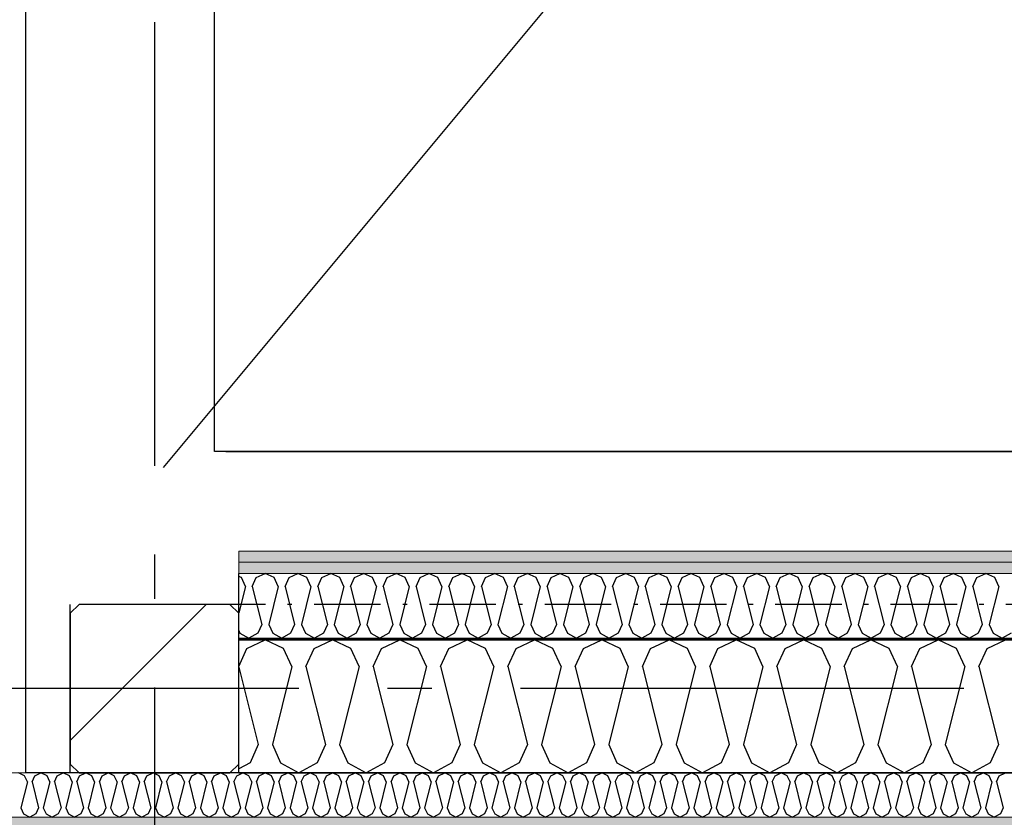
# Model space of a CAD drawing. Header units: millimetres. Extents: x -117798 to 93698, y -182207 to 252400.
# Tile 9 of 222: x -77825 to -76715, y -39162 to -38263. Entities that reach past the tile are written whole.
import ezdxf
from ezdxf.enums import TextEntityAlignment as Align

# ---------------------------------------------------------------- set-up
doc = ezdxf.new("R2010")
doc.units = ezdxf.units.MM
doc.header["$LTSCALE"] = 0.5
doc.header["$MEASUREMENT"] = 0
for name, pattern in [('Akselinje', [1500, 1000, -200, 100, -200]), ('Over snittplan', [260, 150, -50, 10, -50]), ('PLINE', [0]), ('Prikk & stiplet', [1340.555525, 705.555534, -352.777767, 0, -282.222223])]:
    doc.linetypes.add(name, pattern=pattern)
for name, color, linetype in [('222- Søyler', 7, 'Continuous'), ('222- Søyler  (Skravur)', 7, 'Continuous'), ('223- Bjelker', 7, 'Continuous'), ('232- Ikke-bærende yttervegger', 7, 'Continuous'), ('232- Ikke-bærende yttervegger (Skravur)', 7, 'Continuous'), ('232- Ikke-bærende yttervegger (Skravur)(Nye konstruksjoner)', 7, 'Continuous'), ('232- Ikke-bærende yttervegger(Nye konstruksjoner)', 7, 'Continuous'), ('235- Utvendig kledning og overflate (Skravur)(Nye konstruksjoner)', 7, 'Continuous'), ('256- Faste himlinger og overflatebehandling(Nye konstruksjoner)', 7, 'Continuous'), ('261- Primærkonstruksjon (tak)', 7, 'Continuous'), ('82-- Modullinjer', 7, 'Continuous'), ('BYGG(Nye konstruksjoner)', 7, 'Continuous')]:
    doc.layers.add(name, color=color, linetype=linetype)
doc.layers.add('235- Utvendig kledning og overflate(Nye konstruksjoner)', color=7, linetype='Continuous', lineweight=0)
doc.layers.add('236- Innvendig kledning og overflate(Nye konstruksjoner)', color=7, linetype='Continuous', lineweight=0)
doc.styles.add('GENERATED_STYLE_4', font='arial.ttf')
pattern_1 = [(0, (0, 0), (0, 86.60254), [0, -50]), (0, (25, 43.3), (0, 86.60254), [0, -50])]

# ---------------------------------------------------------------- blocks, each defined once
blk = doc.blocks.new('*X75')
at = {"layer": '232- Ikke-bærende yttervegger (Skravur)', "linetype": 'PLINE'}
for p, q in [((-77569, -38971.7), (-77548.3, -38961.9)), ((-77527.6, -38971.7), (-77548.3, -38961.9)), ((-77493.2, -38971.7), (-77472.4, -38961.9)), ((-77451.7, -38971.7), (-77472.4, -38961.9)), ((-77417.3, -38971.7), (-77396.6, -38961.9)), ((-77375.8, -38971.7), (-77396.6, -38961.9)), ((-77341.4, -38971.7), (-77320.7, -38961.9)), ((-77300, -38971.7), (-77320.7, -38961.9)), ((-77265.5, -38971.7), (-77244.8, -38961.9)), ((-77224.1, -38971.7), (-77244.8, -38961.9)), ((-77189.6, -38971.7), (-77168.9, -38961.9)), ((-77148.2, -38971.7), (-77168.9, -38961.9)), ((-77113.8, -38971.7), (-77093, -38961.9)), ((-77072.3, -38971.7), (-77093, -38961.9)), ((-77037.9, -38971.7), (-77017.2, -38961.9)), ((-76996.4, -38971.7), (-77017.2, -38961.9)), ((-76962, -38971.7), (-76941.3, -38961.9)), ((-76920.6, -38971.7), (-76941.3, -38961.9)), ((-76886.1, -38971.7), (-76865.4, -38961.9)), ((-76844.7, -38971.7), (-76865.4, -38961.9)), ((-76810.2, -38971.7), (-76789.5, -38961.9)), ((-76768.8, -38971.7), (-76789.5, -38961.9)), ((-76734.4, -38971.7), (-76713.6, -38961.9)), ((-77578.2, -38991.8), (-77569, -38971.7)), ((-77518.3, -38992.1), (-77527.6, -38971.7)), ((-77502.4, -38992.1), (-77493.2, -38971.7)), ((-77442.5, -38992.1), (-77451.7, -38971.7)), ((-77426.5, -38992.1), (-77417.3, -38971.7)), ((-77366.6, -38992.1), (-77375.8, -38971.7)), ((-77350.6, -38992.1), (-77341.4, -38971.7)), ((-77290.7, -38992.1), (-77300, -38971.7)), ((-77274.8, -38992.1), (-77265.5, -38971.7)), ((-77214.8, -38992.1), (-77224.1, -38971.7)), ((-77198.9, -38992.1), (-77189.6, -38971.7)), ((-77139, -38992.1), (-77148.2, -38971.7)), ((-77123, -38992.1), (-77113.8, -38971.7)), ((-77063.1, -38992.1), (-77072.3, -38971.7)), ((-77047.1, -38992.1), (-77037.9, -38971.7)), ((-76987.2, -38992.1), (-76996.4, -38971.7)), ((-76971.3, -38992.1), (-76962, -38971.7)), ((-76911.3, -38992.1), (-76920.6, -38971.7)), ((-76895.4, -38992.1), (-76886.1, -38971.7)), ((-76835.4, -38992.1), (-76844.7, -38971.7)), ((-76819.5, -38992.1), (-76810.2, -38971.7)), ((-76759.6, -38992.1), (-76768.8, -38971.7)), ((-76743.6, -38992.1), (-76734.4, -38971.7)), ((-77578.2, -38992.5), (-77556.3, -39080)), ((-77518.3, -38992.1), (-77540.3, -39080)), ((-77502.4, -38992.1), (-77480.4, -39080)), ((-77442.5, -38992.1), (-77464.5, -39080)), ((-77426.5, -38992.1), (-77404.5, -39080)), ((-77366.6, -38992.1), (-77388.6, -39080)), ((-77350.6, -38992.1), (-77328.6, -39080)), ((-77290.7, -38992.1), (-77312.7, -39080)), ((-77274.8, -38992.1), (-77252.8, -39080)), ((-77214.8, -38992.1), (-77236.8, -39080)), ((-77198.9, -38992.1), (-77176.9, -39080)), ((-77139, -38992.1), (-77160.9, -39080)), ((-77123, -38992.1), (-77101, -39080)), ((-77063.1, -38992.1), (-77085.1, -39080)), ((-77047.1, -38992.1), (-77025.1, -39080)), ((-76987.2, -38992.1), (-77009.2, -39080)), ((-76971.3, -38992.1), (-76949.3, -39080)), ((-76911.3, -38992.1), (-76933.3, -39080)), ((-76895.4, -38992.1), (-76873.4, -39080)), ((-76835.4, -38992.1), (-76857.4, -39080)), ((-76819.5, -38992.1), (-76797.5, -39080)), ((-76759.6, -38992.1), (-76781.6, -39080)), ((-76743.6, -38992.1), (-76721.6, -39080)), ((-77556.3, -39080), (-77565.5, -39100.4)), ((-77540.3, -39080), (-77531.1, -39100.4)), ((-77480.4, -39080), (-77489.7, -39100.4)), ((-77464.5, -39080), (-77455.2, -39100.4)), ((-77404.5, -39080), (-77413.8, -39100.4)), ((-77388.6, -39080), (-77379.3, -39100.4)), ((-77328.6, -39080), (-77337.9, -39100.4)), ((-77312.7, -39080), (-77303.5, -39100.4)), ((-77252.8, -39080), (-77262, -39100.4)), ((-77236.8, -39080), (-77227.6, -39100.4)), ((-77176.9, -39080), (-77186.1, -39100.4)), ((-77160.9, -39080), (-77151.7, -39100.4)), ((-77101, -39080), (-77110.3, -39100.4)), ((-77085.1, -39080), (-77075.8, -39100.4)), ((-77025.1, -39080), (-77034.4, -39100.4)), ((-77009.2, -39080), (-76999.9, -39100.4)), ((-76949.3, -39080), (-76958.5, -39100.4)), ((-76933.3, -39080), (-76924.1, -39100.4)), ((-76873.4, -39080), (-76882.6, -39100.4)), ((-76857.4, -39080), (-76848.2, -39100.4)), ((-76797.5, -39080), (-76806.7, -39100.4)), ((-76781.6, -39080), (-76772.3, -39100.4)), ((-76721.6, -39080), (-76730.9, -39100.4)), ((-77565.5, -39100.4), (-77578.2, -39107.4)), ((-77531.1, -39100.4), (-77510.4, -39111.9)), ((-77489.7, -39100.4), (-77510.4, -39111.9)), ((-77455.2, -39100.4), (-77434.5, -39111.9)), ((-77413.8, -39100.4), (-77434.5, -39111.9)), ((-77379.3, -39100.4), (-77358.6, -39111.9)), ((-77337.9, -39100.4), (-77358.6, -39111.9)), ((-77303.5, -39100.4), (-77282.7, -39111.9)), ((-77262, -39100.4), (-77282.7, -39111.9)), ((-77227.6, -39100.4), (-77206.9, -39111.9)), ((-77186.1, -39100.4), (-77206.9, -39111.9)), ((-77151.7, -39100.4), (-77131, -39111.9)), ((-77110.3, -39100.4), (-77131, -39111.9)), ((-77075.8, -39100.4), (-77055.1, -39111.9)), ((-77034.4, -39100.4), (-77055.1, -39111.9)), ((-76999.9, -39100.4), (-76979.2, -39111.9)), ((-76958.5, -39100.4), (-76979.2, -39111.9)), ((-76924.1, -39100.4), (-76903.3, -39111.9)), ((-76882.6, -39100.4), (-76903.3, -39111.9)), ((-76848.2, -39100.4), (-76827.5, -39111.9)), ((-76806.7, -39100.4), (-76827.5, -39111.9)), ((-76772.3, -39100.4), (-76751.6, -39111.9)), ((-76730.9, -39100.4), (-76751.6, -39111.9))]:
    blk.add_line(p, q, dxfattribs=at)
blk = doc.blocks.new('*X369')
at = {"layer": '232- Ikke-bærende yttervegger (Skravur)(Nye konstruksjoner)', "linetype": 'PLINE'}
for p, q in [((-77575.2, -38891.7), (-77578.2, -38890.3)), ((-77558.4, -38891.7), (-77548.3, -38886.9)), ((-77538.2, -38891.7), (-77548.3, -38886.9)), ((-77521.5, -38891.7), (-77511.4, -38886.9)), ((-77501.3, -38891.7), (-77511.4, -38886.9)), ((-77484.5, -38891.7), (-77474.5, -38886.9)), ((-77464.4, -38891.7), (-77474.5, -38886.9)), ((-77447.6, -38891.7), (-77437.5, -38886.9)), ((-77427.4, -38891.7), (-77437.5, -38886.9)), ((-77410.7, -38891.7), (-77400.6, -38886.9)), ((-77390.5, -38891.7), (-77400.6, -38886.9)), ((-77373.8, -38891.7), (-77363.7, -38886.9)), ((-77353.6, -38891.7), (-77363.7, -38886.9)), ((-77336.8, -38891.7), (-77326.7, -38886.9)), ((-77316.7, -38891.7), (-77326.7, -38886.9)), ((-77299.9, -38891.7), (-77289.8, -38886.9)), ((-77279.7, -38891.7), (-77289.8, -38886.9)), ((-77263, -38891.7), (-77252.9, -38886.9)), ((-77242.8, -38891.7), (-77252.9, -38886.9)), ((-77226, -38891.7), (-77216, -38886.9)), ((-77205.9, -38891.7), (-77216, -38886.9)), ((-77189.1, -38891.7), (-77179, -38886.9)), ((-77169, -38891.7), (-77179, -38886.9)), ((-77152.2, -38891.7), (-77142.1, -38886.9)), ((-77132, -38891.7), (-77142.1, -38886.9)), ((-77115.3, -38891.7), (-77105.2, -38886.9)), ((-77095.1, -38891.7), (-77105.2, -38886.9)), ((-77078.3, -38891.7), (-77068.3, -38886.9)), ((-77058.2, -38891.7), (-77068.3, -38886.9)), ((-77041.4, -38891.7), (-77031.3, -38886.9)), ((-77021.2, -38891.7), (-77031.3, -38886.9)), ((-77004.5, -38891.7), (-76994.4, -38886.9)), ((-76984.3, -38891.7), (-76994.4, -38886.9)), ((-76967.6, -38891.7), (-76957.5, -38886.9)), ((-76947.4, -38891.7), (-76957.5, -38886.9)), ((-76930.6, -38891.7), (-76920.5, -38886.9)), ((-76910.5, -38891.7), (-76920.5, -38886.9)), ((-76893.7, -38891.7), (-76883.6, -38886.9)), ((-76873.5, -38891.7), (-76883.6, -38886.9)), ((-76856.8, -38891.7), (-76846.7, -38886.9)), ((-76836.6, -38891.7), (-76846.7, -38886.9)), ((-76819.8, -38891.7), (-76809.8, -38886.9)), ((-76799.7, -38891.7), (-76809.8, -38886.9)), ((-76782.9, -38891.7), (-76772.8, -38886.9)), ((-76762.7, -38891.7), (-76772.8, -38886.9)), ((-76746, -38891.7), (-76735.9, -38886.9)), ((-76725.8, -38891.7), (-76735.9, -38886.9)), ((-77570.7, -38901.6), (-77578.2, -38931.6)), ((-77570.7, -38901.6), (-77575.2, -38891.7)), ((-77562.9, -38901.6), (-77558.4, -38891.7)), ((-77562.9, -38901.6), (-77552.2, -38944.4)), ((-77533.7, -38901.6), (-77544.4, -38944.4)), ((-77533.7, -38901.6), (-77538.2, -38891.7)), ((-77526, -38901.6), (-77521.5, -38891.7)), ((-77526, -38901.6), (-77515.3, -38944.4)), ((-77496.8, -38901.6), (-77507.5, -38944.4)), ((-77496.8, -38901.6), (-77501.3, -38891.7)), ((-77489, -38901.6), (-77484.5, -38891.7)), ((-77489, -38901.6), (-77478.3, -38944.4)), ((-77459.9, -38901.6), (-77470.6, -38944.4)), ((-77459.9, -38901.6), (-77464.4, -38891.7)), ((-77452.1, -38901.6), (-77447.6, -38891.7)), ((-77452.1, -38901.6), (-77441.4, -38944.4)), ((-77422.9, -38901.6), (-77433.7, -38944.4)), ((-77422.9, -38901.6), (-77427.4, -38891.7)), ((-77415.2, -38901.6), (-77410.7, -38891.7)), ((-77415.2, -38901.6), (-77404.5, -38944.4)), ((-77386, -38901.6), (-77396.7, -38944.4)), ((-77386, -38901.6), (-77390.5, -38891.7)), ((-77378.3, -38901.6), (-77373.8, -38891.7)), ((-77378.3, -38901.6), (-77367.6, -38944.4)), ((-77349.1, -38901.6), (-77359.8, -38944.4)), ((-77349.1, -38901.6), (-77353.6, -38891.7)), ((-77341.3, -38901.6), (-77336.8, -38891.7)), ((-77341.3, -38901.6), (-77330.6, -38944.4)), ((-77312.2, -38901.6), (-77322.9, -38944.4)), ((-77312.2, -38901.6), (-77316.7, -38891.7)), ((-77304.4, -38901.6), (-77299.9, -38891.7)), ((-77304.4, -38901.6), (-77293.7, -38944.4)), ((-77275.2, -38901.6), (-77285.9, -38944.4)), ((-77275.2, -38901.6), (-77279.7, -38891.7)), ((-77267.5, -38901.6), (-77263, -38891.7)), ((-77267.5, -38901.6), (-77256.8, -38944.4)), ((-77238.3, -38901.6), (-77249, -38944.4)), ((-77238.3, -38901.6), (-77242.8, -38891.7)), ((-77230.5, -38901.6), (-77226, -38891.7)), ((-77230.5, -38901.6), (-77219.8, -38944.4)), ((-77201.4, -38901.6), (-77212.1, -38944.4)), ((-77201.4, -38901.6), (-77205.9, -38891.7)), ((-77193.6, -38901.6), (-77189.1, -38891.7)), ((-77193.6, -38901.6), (-77182.9, -38944.4)), ((-77164.5, -38901.6), (-77175.2, -38944.4)), ((-77164.5, -38901.6), (-77169, -38891.7)), ((-77156.7, -38901.6), (-77152.2, -38891.7)), ((-77156.7, -38901.6), (-77146, -38944.4)), ((-77127.5, -38901.6), (-77138.2, -38944.4)), ((-77127.5, -38901.6), (-77132, -38891.7)), ((-77119.8, -38901.6), (-77115.3, -38891.7)), ((-77119.8, -38901.6), (-77109.1, -38944.4)), ((-77090.6, -38901.6), (-77101.3, -38944.4)), ((-77090.6, -38901.6), (-77095.1, -38891.7)), ((-77082.8, -38901.6), (-77078.3, -38891.7)), ((-77082.8, -38901.6), (-77072.1, -38944.4)), ((-77053.7, -38901.6), (-77064.4, -38944.4)), ((-77053.7, -38901.6), (-77058.2, -38891.7)), ((-77045.9, -38901.6), (-77041.4, -38891.7)), ((-77045.9, -38901.6), (-77035.2, -38944.4)), ((-77016.7, -38901.6), (-77027.4, -38944.4)), ((-77016.7, -38901.6), (-77021.2, -38891.7)), ((-77009, -38901.6), (-77004.5, -38891.7)), ((-77009, -38901.6), (-76998.3, -38944.4)), ((-76979.8, -38901.6), (-76990.5, -38944.4)), ((-76979.8, -38901.6), (-76984.3, -38891.7)), ((-76972.1, -38901.6), (-76967.6, -38891.7)), ((-76972.1, -38901.6), (-76961.3, -38944.4)), ((-76942.9, -38901.6), (-76953.6, -38944.4)), ((-76942.9, -38901.6), (-76947.4, -38891.7)), ((-76935.1, -38901.6), (-76930.6, -38891.7)), ((-76935.1, -38901.6), (-76924.4, -38944.4)), ((-76906, -38901.6), (-76916.7, -38944.4)), ((-76906, -38901.6), (-76910.5, -38891.7)), ((-76898.2, -38901.6), (-76893.7, -38891.7)), ((-76898.2, -38901.6), (-76887.5, -38944.4)), ((-76869, -38901.6), (-76879.7, -38944.4)), ((-76869, -38901.6), (-76873.5, -38891.7)), ((-76861.3, -38901.6), (-76856.8, -38891.7)), ((-76861.3, -38901.6), (-76850.6, -38944.4)), ((-76832.1, -38901.6), (-76842.8, -38944.4)), ((-76832.1, -38901.6), (-76836.6, -38891.7)), ((-76824.3, -38901.6), (-76819.8, -38891.7)), ((-76824.3, -38901.6), (-76813.6, -38944.4)), ((-76795.2, -38901.6), (-76805.9, -38944.4)), ((-76795.2, -38901.6), (-76799.7, -38891.7)), ((-76787.4, -38901.6), (-76782.9, -38891.7)), ((-76787.4, -38901.6), (-76776.7, -38944.4)), ((-76758.2, -38901.6), (-76769, -38944.4)), ((-76758.2, -38901.6), (-76762.7, -38891.7)), ((-76750.5, -38901.6), (-76746, -38891.7)), ((-76750.5, -38901.6), (-76739.8, -38944.4)), ((-76721.3, -38901.6), (-76732, -38944.4)), ((-76721.3, -38901.6), (-76725.8, -38891.7)), ((-77552.2, -38944.4), (-77556.7, -38954.3)), ((-77544.4, -38944.4), (-77539.9, -38954.3)), ((-77515.3, -38944.4), (-77519.8, -38954.3)), ((-77507.5, -38944.4), (-77503, -38954.3)), ((-77478.3, -38944.4), (-77482.8, -38954.3)), ((-77470.6, -38944.4), (-77466.1, -38954.3)), ((-77441.4, -38944.4), (-77445.9, -38954.3)), ((-77433.7, -38944.4), (-77429.2, -38954.3)), ((-77404.5, -38944.4), (-77409, -38954.3)), ((-77396.7, -38944.4), (-77392.2, -38954.3)), ((-77367.6, -38944.4), (-77372.1, -38954.3)), ((-77359.8, -38944.4), (-77355.3, -38954.3)), ((-77330.6, -38944.4), (-77335.1, -38954.3)), ((-77322.9, -38944.4), (-77318.4, -38954.3)), ((-77293.7, -38944.4), (-77298.2, -38954.3)), ((-77285.9, -38944.4), (-77281.4, -38954.3)), ((-77256.8, -38944.4), (-77261.3, -38954.3)), ((-77249, -38944.4), (-77244.5, -38954.3)), ((-77219.8, -38944.4), (-77224.3, -38954.3)), ((-77212.1, -38944.4), (-77207.6, -38954.3)), ((-77182.9, -38944.4), (-77187.4, -38954.3)), ((-77175.2, -38944.4), (-77170.7, -38954.3)), ((-77146, -38944.4), (-77150.5, -38954.3)), ((-77138.2, -38944.4), (-77133.7, -38954.3)), ((-77109.1, -38944.4), (-77113.6, -38954.3)), ((-77101.3, -38944.4), (-77096.8, -38954.3)), ((-77072.1, -38944.4), (-77076.6, -38954.3)), ((-77064.4, -38944.4), (-77059.9, -38954.3)), ((-77035.2, -38944.4), (-77039.7, -38954.3)), ((-77027.4, -38944.4), (-77022.9, -38954.3)), ((-76998.3, -38944.4), (-77002.8, -38954.3)), ((-76990.5, -38944.4), (-76986, -38954.3)), ((-76961.3, -38944.4), (-76965.8, -38954.3)), ((-76953.6, -38944.4), (-76949.1, -38954.3)), ((-76924.4, -38944.4), (-76928.9, -38954.3)), ((-76916.7, -38944.4), (-76912.2, -38954.3)), ((-76887.5, -38944.4), (-76892, -38954.3)), ((-76879.7, -38944.4), (-76875.2, -38954.3)), ((-76850.6, -38944.4), (-76855.1, -38954.3)), ((-76842.8, -38944.4), (-76838.3, -38954.3)), ((-76813.6, -38944.4), (-76818.1, -38954.3)), ((-76805.9, -38944.4), (-76801.4, -38954.3)), ((-76776.7, -38944.4), (-76781.2, -38954.3)), ((-76769, -38944.4), (-76764.5, -38954.3)), ((-76739.8, -38944.4), (-76744.3, -38954.3)), ((-76732, -38944.4), (-76727.5, -38954.3)), ((-77578.2, -38951.4), (-77576.9, -38954.3)), ((-77576.9, -38954.3), (-77566.8, -38959.9)), ((-77556.7, -38954.3), (-77566.8, -38959.9)), ((-77539.9, -38954.3), (-77529.8, -38959.9)), ((-77519.8, -38954.3), (-77529.8, -38959.9)), ((-77503, -38954.3), (-77492.9, -38959.9)), ((-77482.8, -38954.3), (-77492.9, -38959.9)), ((-77466.1, -38954.3), (-77456, -38959.9)), ((-77445.9, -38954.3), (-77456, -38959.9)), ((-77429.2, -38954.3), (-77419.1, -38959.9)), ((-77409, -38954.3), (-77419.1, -38959.9)), ((-77392.2, -38954.3), (-77382.1, -38959.9)), ((-77372.1, -38954.3), (-77382.1, -38959.9)), ((-77355.3, -38954.3), (-77345.2, -38959.9)), ((-77335.1, -38954.3), (-77345.2, -38959.9)), ((-77318.4, -38954.3), (-77308.3, -38959.9)), ((-77298.2, -38954.3), (-77308.3, -38959.9)), ((-77281.4, -38954.3), (-77271.4, -38959.9)), ((-77261.3, -38954.3), (-77271.4, -38959.9)), ((-77244.5, -38954.3), (-77234.4, -38959.9)), ((-77224.3, -38954.3), (-77234.4, -38959.9)), ((-77207.6, -38954.3), (-77197.5, -38959.9)), ((-77187.4, -38954.3), (-77197.5, -38959.9)), ((-77170.7, -38954.3), (-77160.6, -38959.9)), ((-77150.5, -38954.3), (-77160.6, -38959.9)), ((-77133.7, -38954.3), (-77123.6, -38959.9)), ((-77113.6, -38954.3), (-77123.6, -38959.9)), ((-77096.8, -38954.3), (-77086.7, -38959.9)), ((-77076.6, -38954.3), (-77086.7, -38959.9)), ((-77059.9, -38954.3), (-77049.8, -38959.9)), ((-77039.7, -38954.3), (-77049.8, -38959.9)), ((-77022.9, -38954.3), (-77012.9, -38959.9)), ((-77002.8, -38954.3), (-77012.9, -38959.9)), ((-76986, -38954.3), (-76975.9, -38959.9)), ((-76965.8, -38954.3), (-76975.9, -38959.9)), ((-76949.1, -38954.3), (-76939, -38959.9)), ((-76928.9, -38954.3), (-76939, -38959.9)), ((-76912.2, -38954.3), (-76902.1, -38959.9)), ((-76892, -38954.3), (-76902.1, -38959.9)), ((-76875.2, -38954.3), (-76865.2, -38959.9)), ((-76855.1, -38954.3), (-76865.2, -38959.9)), ((-76838.3, -38954.3), (-76828.2, -38959.9)), ((-76818.1, -38954.3), (-76828.2, -38959.9)), ((-76801.4, -38954.3), (-76791.3, -38959.9)), ((-76781.2, -38954.3), (-76791.3, -38959.9)), ((-76764.5, -38954.3), (-76754.4, -38959.9)), ((-76744.3, -38954.3), (-76754.4, -38959.9)), ((-76727.5, -38954.3), (-76717.4, -38959.9)), ((-76707.4, -38954.3), (-76717.4, -38959.9))]:
    blk.add_line(p, q, dxfattribs=at)
blk = doc.blocks.new('*X370')
at = {"layer": '235- Utvendig kledning og overflate (Skravur)(Nye konstruksjoner)', "linetype": 'PLINE'}
for p, q in [((-77819.6, -39115.2), (-77826.5, -39111.9)), ((-77808.2, -39115.2), (-77801.2, -39111.9)), ((-77794.3, -39115.2), (-77801.2, -39111.9)), ((-77782.9, -39115.2), (-77776, -39111.9)), ((-77769, -39115.2), (-77776, -39111.9)), ((-77757.6, -39115.2), (-77750.7, -39111.9)), ((-77743.8, -39115.2), (-77750.7, -39111.9)), ((-77732.3, -39115.2), (-77725.4, -39111.9)), ((-77718.5, -39115.2), (-77725.4, -39111.9)), ((-77707, -39115.2), (-77700.1, -39111.9)), ((-77693.2, -39115.2), (-77700.1, -39111.9)), ((-77681.7, -39115.2), (-77674.8, -39111.9)), ((-77667.9, -39115.2), (-77674.8, -39111.9)), ((-77656.4, -39115.2), (-77649.5, -39111.9)), ((-77642.6, -39115.2), (-77649.5, -39111.9)), ((-77631.1, -39115.2), (-77624.2, -39111.9)), ((-77617.3, -39115.2), (-77624.2, -39111.9)), ((-77605.8, -39115.2), (-77598.9, -39111.9)), ((-77592, -39115.2), (-77598.9, -39111.9)), ((-77580.5, -39115.2), (-77573.6, -39111.9)), ((-77566.7, -39115.2), (-77573.6, -39111.9)), ((-77555.2, -39115.2), (-77548.3, -39111.9)), ((-77541.4, -39115.2), (-77548.3, -39111.9)), ((-77529.9, -39115.2), (-77523, -39111.9)), ((-77516.1, -39115.2), (-77523, -39111.9)), ((-77504.6, -39115.2), (-77497.7, -39111.9)), ((-77490.8, -39115.2), (-77497.7, -39111.9)), ((-77479.3, -39115.2), (-77472.4, -39111.9)), ((-77465.5, -39115.2), (-77472.4, -39111.9)), ((-77454, -39115.2), (-77447.1, -39111.9)), ((-77440.2, -39115.2), (-77447.1, -39111.9)), ((-77428.8, -39115.2), (-77421.8, -39111.9)), ((-77414.9, -39115.2), (-77421.8, -39111.9)), ((-77403.5, -39115.2), (-77396.6, -39111.9)), ((-77389.6, -39115.2), (-77396.6, -39111.9)), ((-77378.2, -39115.2), (-77371.3, -39111.9)), ((-77364.4, -39115.2), (-77371.3, -39111.9)), ((-77352.9, -39115.2), (-77346, -39111.9)), ((-77339.1, -39115.2), (-77346, -39111.9)), ((-77327.6, -39115.2), (-77320.7, -39111.9)), ((-77313.8, -39115.2), (-77320.7, -39111.9)), ((-77302.3, -39115.2), (-77295.4, -39111.9)), ((-77288.5, -39115.2), (-77295.4, -39111.9)), ((-77277, -39115.2), (-77270.1, -39111.9)), ((-77263.2, -39115.2), (-77270.1, -39111.9)), ((-77251.7, -39115.2), (-77244.8, -39111.9)), ((-77237.9, -39115.2), (-77244.8, -39111.9)), ((-77226.4, -39115.2), (-77219.5, -39111.9)), ((-77212.6, -39115.2), (-77219.5, -39111.9)), ((-77201.1, -39115.2), (-77194.2, -39111.9)), ((-77187.3, -39115.2), (-77194.2, -39111.9)), ((-77175.8, -39115.2), (-77168.9, -39111.9)), ((-77162, -39115.2), (-77168.9, -39111.9)), ((-77150.5, -39115.2), (-77143.6, -39111.9)), ((-77136.7, -39115.2), (-77143.6, -39111.9)), ((-77125.2, -39115.2), (-77118.3, -39111.9)), ((-77111.4, -39115.2), (-77118.3, -39111.9)), ((-77099.9, -39115.2), (-77093, -39111.9)), ((-77086.1, -39115.2), (-77093, -39111.9)), ((-77074.7, -39115.2), (-77067.7, -39111.9)), ((-77060.8, -39115.2), (-77067.7, -39111.9)), ((-77049.4, -39115.2), (-77042.5, -39111.9)), ((-77035.5, -39115.2), (-77042.5, -39111.9)), ((-77024.1, -39115.2), (-77017.2, -39111.9)), ((-77010.3, -39115.2), (-77017.2, -39111.9)), ((-76998.8, -39115.2), (-76991.9, -39111.9)), ((-76985, -39115.2), (-76991.9, -39111.9)), ((-76973.5, -39115.2), (-76966.6, -39111.9)), ((-76959.7, -39115.2), (-76966.6, -39111.9)), ((-76948.2, -39115.2), (-76941.3, -39111.9)), ((-76934.4, -39115.2), (-76941.3, -39111.9)), ((-76922.9, -39115.2), (-76916, -39111.9)), ((-76909.1, -39115.2), (-76916, -39111.9)), ((-76897.6, -39115.2), (-76890.7, -39111.9)), ((-76883.8, -39115.2), (-76890.7, -39111.9)), ((-76872.3, -39115.2), (-76865.4, -39111.9)), ((-76858.5, -39115.2), (-76865.4, -39111.9)), ((-76847, -39115.2), (-76840.1, -39111.9)), ((-76833.2, -39115.2), (-76840.1, -39111.9)), ((-76821.7, -39115.2), (-76814.8, -39111.9)), ((-76807.9, -39115.2), (-76814.8, -39111.9)), ((-76796.4, -39115.2), (-76789.5, -39111.9)), ((-76782.6, -39115.2), (-76789.5, -39111.9)), ((-76771.1, -39115.2), (-76764.2, -39111.9)), ((-76757.3, -39115.2), (-76764.2, -39111.9)), ((-76745.8, -39115.2), (-76738.9, -39111.9)), ((-76732, -39115.2), (-76738.9, -39111.9)), ((-76720.6, -39115.2), (-76713.6, -39111.9)), ((-77816.5, -39122), (-77823.9, -39151.3)), ((-77816.5, -39122), (-77819.6, -39115.2)), ((-77811.2, -39122), (-77808.2, -39115.2)), ((-77811.2, -39122), (-77803.9, -39151.3)), ((-77791.3, -39122), (-77798.6, -39151.3)), ((-77791.3, -39122), (-77794.3, -39115.2)), ((-77785.9, -39122), (-77782.9, -39115.2)), ((-77785.9, -39122), (-77778.6, -39151.3)), ((-77766, -39122), (-77773.3, -39151.3)), ((-77766, -39122), (-77769, -39115.2)), ((-77760.6, -39122), (-77757.6, -39115.2)), ((-77760.6, -39122), (-77753.3, -39151.3)), ((-77740.7, -39122), (-77748, -39151.3)), ((-77740.7, -39122), (-77743.8, -39115.2)), ((-77735.4, -39122), (-77732.3, -39115.2)), ((-77735.4, -39122), (-77728, -39151.3)), ((-77715.4, -39122), (-77722.7, -39151.3)), ((-77715.4, -39122), (-77718.5, -39115.2)), ((-77710.1, -39122), (-77707, -39115.2)), ((-77710.1, -39122), (-77702.7, -39151.3)), ((-77690.1, -39122), (-77697.4, -39151.3)), ((-77690.1, -39122), (-77693.2, -39115.2)), ((-77684.8, -39122), (-77681.7, -39115.2)), ((-77684.8, -39122), (-77677.4, -39151.3)), ((-77664.8, -39122), (-77672.1, -39151.3)), ((-77664.8, -39122), (-77667.9, -39115.2)), ((-77659.5, -39122), (-77656.4, -39115.2)), ((-77659.5, -39122), (-77652.1, -39151.3)), ((-77639.5, -39122), (-77646.8, -39151.3)), ((-77639.5, -39122), (-77642.6, -39115.2)), ((-77634.2, -39122), (-77631.1, -39115.2)), ((-77634.2, -39122), (-77626.8, -39151.3)), ((-77614.2, -39122), (-77621.5, -39151.3)), ((-77614.2, -39122), (-77617.3, -39115.2)), ((-77608.9, -39122), (-77605.8, -39115.2)), ((-77608.9, -39122), (-77601.6, -39151.3)), ((-77588.9, -39122), (-77596.2, -39151.3)), ((-77588.9, -39122), (-77592, -39115.2)), ((-77583.6, -39122), (-77580.5, -39115.2)), ((-77583.6, -39122), (-77576.3, -39151.3)), ((-77563.6, -39122), (-77570.9, -39151.3)), ((-77563.6, -39122), (-77566.7, -39115.2)), ((-77558.3, -39122), (-77555.2, -39115.2)), ((-77558.3, -39122), (-77551, -39151.3)), ((-77538.3, -39122), (-77545.7, -39151.3)), ((-77538.3, -39122), (-77541.4, -39115.2)), ((-77533, -39122), (-77529.9, -39115.2)), ((-77533, -39122), (-77525.7, -39151.3)), ((-77513, -39122), (-77520.4, -39151.3)), ((-77513, -39122), (-77516.1, -39115.2)), ((-77507.7, -39122), (-77504.6, -39115.2)), ((-77507.7, -39122), (-77500.4, -39151.3)), ((-77487.7, -39122), (-77495.1, -39151.3)), ((-77487.7, -39122), (-77490.8, -39115.2)), ((-77482.4, -39122), (-77479.3, -39115.2)), ((-77482.4, -39122), (-77475.1, -39151.3)), ((-77462.4, -39122), (-77469.8, -39151.3)), ((-77462.4, -39122), (-77465.5, -39115.2)), ((-77457.1, -39122), (-77454, -39115.2)), ((-77457.1, -39122), (-77449.8, -39151.3)), ((-77437.2, -39122), (-77444.5, -39151.3)), ((-77437.2, -39122), (-77440.2, -39115.2)), ((-77431.8, -39122), (-77428.8, -39115.2)), ((-77431.8, -39122), (-77424.5, -39151.3)), ((-77411.9, -39122), (-77419.2, -39151.3)), ((-77411.9, -39122), (-77414.9, -39115.2)), ((-77406.5, -39122), (-77403.5, -39115.2)), ((-77406.5, -39122), (-77399.2, -39151.3)), ((-77386.6, -39122), (-77393.9, -39151.3)), ((-77386.6, -39122), (-77389.6, -39115.2)), ((-77381.3, -39122), (-77378.2, -39115.2)), ((-77381.3, -39122), (-77373.9, -39151.3)), ((-77361.3, -39122), (-77368.6, -39151.3)), ((-77361.3, -39122), (-77364.4, -39115.2)), ((-77356, -39122), (-77352.9, -39115.2)), ((-77356, -39122), (-77348.6, -39151.3)), ((-77336, -39122), (-77343.3, -39151.3)), ((-77336, -39122), (-77339.1, -39115.2)), ((-77330.7, -39122), (-77327.6, -39115.2)), ((-77330.7, -39122), (-77323.3, -39151.3)), ((-77310.7, -39122), (-77318, -39151.3)), ((-77310.7, -39122), (-77313.8, -39115.2)), ((-77305.4, -39122), (-77302.3, -39115.2)), ((-77305.4, -39122), (-77298, -39151.3)), ((-77285.4, -39122), (-77292.7, -39151.3)), ((-77285.4, -39122), (-77288.5, -39115.2)), ((-77280.1, -39122), (-77277, -39115.2)), ((-77280.1, -39122), (-77272.7, -39151.3)), ((-77260.1, -39122), (-77267.4, -39151.3)), ((-77260.1, -39122), (-77263.2, -39115.2)), ((-77254.8, -39122), (-77251.7, -39115.2)), ((-77254.8, -39122), (-77247.5, -39151.3)), ((-77234.8, -39122), (-77242.1, -39151.3)), ((-77234.8, -39122), (-77237.9, -39115.2)), ((-77229.5, -39122), (-77226.4, -39115.2)), ((-77229.5, -39122), (-77222.2, -39151.3)), ((-77209.5, -39122), (-77216.8, -39151.3)), ((-77209.5, -39122), (-77212.6, -39115.2)), ((-77204.2, -39122), (-77201.1, -39115.2)), ((-77204.2, -39122), (-77196.9, -39151.3)), ((-77184.2, -39122), (-77191.6, -39151.3)), ((-77184.2, -39122), (-77187.3, -39115.2)), ((-77178.9, -39122), (-77175.8, -39115.2)), ((-77178.9, -39122), (-77171.6, -39151.3)), ((-77158.9, -39122), (-77166.3, -39151.3)), ((-77158.9, -39122), (-77162, -39115.2)), ((-77153.6, -39122), (-77150.5, -39115.2)), ((-77153.6, -39122), (-77146.3, -39151.3)), ((-77133.6, -39122), (-77141, -39151.3)), ((-77133.6, -39122), (-77136.7, -39115.2)), ((-77128.3, -39122), (-77125.2, -39115.2)), ((-77128.3, -39122), (-77121, -39151.3)), ((-77108.3, -39122), (-77115.7, -39151.3)), ((-77108.3, -39122), (-77111.4, -39115.2)), ((-77103, -39122), (-77099.9, -39115.2)), ((-77103, -39122), (-77095.7, -39151.3)), ((-77083.1, -39122), (-77090.4, -39151.3)), ((-77083.1, -39122), (-77086.1, -39115.2)), ((-77077.7, -39122), (-77074.7, -39115.2)), ((-77077.7, -39122), (-77070.4, -39151.3)), ((-77057.8, -39122), (-77065.1, -39151.3)), ((-77057.8, -39122), (-77060.8, -39115.2)), ((-77052.4, -39122), (-77049.4, -39115.2)), ((-77052.4, -39122), (-77045.1, -39151.3)), ((-77032.5, -39122), (-77039.8, -39151.3)), ((-77032.5, -39122), (-77035.5, -39115.2)), ((-77027.2, -39122), (-77024.1, -39115.2)), ((-77027.2, -39122), (-77019.8, -39151.3)), ((-77007.2, -39122), (-77014.5, -39151.3)), ((-77007.2, -39122), (-77010.3, -39115.2)), ((-77001.9, -39122), (-76998.8, -39115.2)), ((-77001.9, -39122), (-76994.5, -39151.3)), ((-76981.9, -39122), (-76989.2, -39151.3)), ((-76981.9, -39122), (-76985, -39115.2)), ((-76976.6, -39122), (-76973.5, -39115.2)), ((-76976.6, -39122), (-76969.2, -39151.3)), ((-76956.6, -39122), (-76963.9, -39151.3)), ((-76956.6, -39122), (-76959.7, -39115.2)), ((-76951.3, -39122), (-76948.2, -39115.2)), ((-76951.3, -39122), (-76943.9, -39151.3)), ((-76931.3, -39122), (-76938.6, -39151.3)), ((-76931.3, -39122), (-76934.4, -39115.2)), ((-76926, -39122), (-76922.9, -39115.2)), ((-76926, -39122), (-76918.6, -39151.3)), ((-76906, -39122), (-76913.3, -39151.3)), ((-76906, -39122), (-76909.1, -39115.2)), ((-76900.7, -39122), (-76897.6, -39115.2)), ((-76900.7, -39122), (-76893.4, -39151.3)), ((-76880.7, -39122), (-76888, -39151.3)), ((-76880.7, -39122), (-76883.8, -39115.2)), ((-76875.4, -39122), (-76872.3, -39115.2)), ((-76875.4, -39122), (-76868.1, -39151.3)), ((-76855.4, -39122), (-76862.7, -39151.3)), ((-76855.4, -39122), (-76858.5, -39115.2)), ((-76850.1, -39122), (-76847, -39115.2)), ((-76850.1, -39122), (-76842.8, -39151.3)), ((-76830.1, -39122), (-76837.5, -39151.3)), ((-76830.1, -39122), (-76833.2, -39115.2)), ((-76824.8, -39122), (-76821.7, -39115.2)), ((-76824.8, -39122), (-76817.5, -39151.3)), ((-76804.8, -39122), (-76812.2, -39151.3)), ((-76804.8, -39122), (-76807.9, -39115.2)), ((-76799.5, -39122), (-76796.4, -39115.2)), ((-76799.5, -39122), (-76792.2, -39151.3)), ((-76779.5, -39122), (-76786.9, -39151.3)), ((-76779.5, -39122), (-76782.6, -39115.2)), ((-76774.2, -39122), (-76771.1, -39115.2)), ((-76774.2, -39122), (-76766.9, -39151.3)), ((-76754.2, -39122), (-76761.6, -39151.3)), ((-76754.2, -39122), (-76757.3, -39115.2)), ((-76748.9, -39122), (-76745.8, -39115.2)), ((-76748.9, -39122), (-76741.6, -39151.3)), ((-76728.9, -39122), (-76736.3, -39151.3)), ((-76728.9, -39122), (-76732, -39115.2)), ((-76723.6, -39122), (-76720.6, -39115.2)), ((-76723.6, -39122), (-76716.3, -39151.3)), ((-77823.9, -39151.3), (-77820.8, -39158.1)), ((-77803.9, -39151.3), (-77807, -39158.1)), ((-77798.6, -39151.3), (-77795.5, -39158.1)), ((-77778.6, -39151.3), (-77781.7, -39158.1)), ((-77773.3, -39151.3), (-77770.2, -39158.1)), ((-77753.3, -39151.3), (-77756.4, -39158.1)), ((-77748, -39151.3), (-77744.9, -39158.1)), ((-77728, -39151.3), (-77731.1, -39158.1)), ((-77722.7, -39151.3), (-77719.6, -39158.1)), ((-77702.7, -39151.3), (-77705.8, -39158.1)), ((-77697.4, -39151.3), (-77694.3, -39158.1)), ((-77677.4, -39151.3), (-77680.5, -39158.1)), ((-77672.1, -39151.3), (-77669, -39158.1)), ((-77652.1, -39151.3), (-77655.2, -39158.1)), ((-77646.8, -39151.3), (-77643.7, -39158.1)), ((-77626.8, -39151.3), (-77629.9, -39158.1)), ((-77621.5, -39151.3), (-77618.5, -39158.1)), ((-77601.6, -39151.3), (-77604.6, -39158.1)), ((-77596.2, -39151.3), (-77593.2, -39158.1)), ((-77576.3, -39151.3), (-77579.3, -39158.1)), ((-77570.9, -39151.3), (-77567.9, -39158.1)), ((-77551, -39151.3), (-77554.1, -39158.1)), ((-77545.7, -39151.3), (-77542.6, -39158.1)), ((-77525.7, -39151.3), (-77528.8, -39158.1)), ((-77520.4, -39151.3), (-77517.3, -39158.1)), ((-77500.4, -39151.3), (-77503.5, -39158.1)), ((-77495.1, -39151.3), (-77492, -39158.1)), ((-77475.1, -39151.3), (-77478.2, -39158.1)), ((-77469.8, -39151.3), (-77466.7, -39158.1)), ((-77449.8, -39151.3), (-77452.9, -39158.1)), ((-77444.5, -39151.3), (-77441.4, -39158.1)), ((-77424.5, -39151.3), (-77427.6, -39158.1)), ((-77419.2, -39151.3), (-77416.1, -39158.1)), ((-77399.2, -39151.3), (-77402.3, -39158.1)), ((-77393.9, -39151.3), (-77390.8, -39158.1)), ((-77373.9, -39151.3), (-77377, -39158.1)), ((-77368.6, -39151.3), (-77365.5, -39158.1)), ((-77348.6, -39151.3), (-77351.7, -39158.1)), ((-77343.3, -39151.3), (-77340.2, -39158.1)), ((-77323.3, -39151.3), (-77326.4, -39158.1)), ((-77318, -39151.3), (-77314.9, -39158.1)), ((-77298, -39151.3), (-77301.1, -39158.1)), ((-77292.7, -39151.3), (-77289.6, -39158.1)), ((-77272.7, -39151.3), (-77275.8, -39158.1)), ((-77267.4, -39151.3), (-77264.4, -39158.1)), ((-77247.5, -39151.3), (-77250.5, -39158.1)), ((-77242.1, -39151.3), (-77239.1, -39158.1)), ((-77222.2, -39151.3), (-77225.2, -39158.1)), ((-77216.8, -39151.3), (-77213.8, -39158.1)), ((-77196.9, -39151.3), (-77200, -39158.1)), ((-77191.6, -39151.3), (-77188.5, -39158.1)), ((-77171.6, -39151.3), (-77174.7, -39158.1)), ((-77166.3, -39151.3), (-77163.2, -39158.1)), ((-77146.3, -39151.3), (-77149.4, -39158.1)), ((-77141, -39151.3), (-77137.9, -39158.1)), ((-77121, -39151.3), (-77124.1, -39158.1)), ((-77115.7, -39151.3), (-77112.6, -39158.1)), ((-77095.7, -39151.3), (-77098.8, -39158.1)), ((-77090.4, -39151.3), (-77087.3, -39158.1)), ((-77070.4, -39151.3), (-77073.5, -39158.1)), ((-77065.1, -39151.3), (-77062, -39158.1)), ((-77045.1, -39151.3), (-77048.2, -39158.1)), ((-77039.8, -39151.3), (-77036.7, -39158.1)), ((-77019.8, -39151.3), (-77022.9, -39158.1)), ((-77014.5, -39151.3), (-77011.4, -39158.1)), ((-76994.5, -39151.3), (-76997.6, -39158.1)), ((-76989.2, -39151.3), (-76986.1, -39158.1)), ((-76969.2, -39151.3), (-76972.3, -39158.1)), ((-76963.9, -39151.3), (-76960.8, -39158.1)), ((-76943.9, -39151.3), (-76947, -39158.1)), ((-76938.6, -39151.3), (-76935.5, -39158.1)), ((-76918.6, -39151.3), (-76921.7, -39158.1)), ((-76913.3, -39151.3), (-76910.2, -39158.1)), ((-76893.4, -39151.3), (-76896.4, -39158.1)), ((-76888, -39151.3), (-76885, -39158.1)), ((-76868.1, -39151.3), (-76871.1, -39158.1)), ((-76862.7, -39151.3), (-76859.7, -39158.1)), ((-76842.8, -39151.3), (-76845.8, -39158.1)), ((-76837.5, -39151.3), (-76834.4, -39158.1)), ((-76817.5, -39151.3), (-76820.6, -39158.1)), ((-76812.2, -39151.3), (-76809.1, -39158.1)), ((-76792.2, -39151.3), (-76795.3, -39158.1)), ((-76786.9, -39151.3), (-76783.8, -39158.1)), ((-76766.9, -39151.3), (-76770, -39158.1)), ((-76761.6, -39151.3), (-76758.5, -39158.1)), ((-76741.6, -39151.3), (-76744.7, -39158.1)), ((-76736.3, -39151.3), (-76733.2, -39158.1)), ((-76716.3, -39151.3), (-76719.4, -39158.1)), ((-77820.8, -39158.1), (-77813.9, -39161.9)), ((-77807, -39158.1), (-77813.9, -39161.9)), ((-77795.5, -39158.1), (-77788.6, -39161.9)), ((-77781.7, -39158.1), (-77788.6, -39161.9)), ((-77770.2, -39158.1), (-77763.3, -39161.9)), ((-77756.4, -39158.1), (-77763.3, -39161.9)), ((-77744.9, -39158.1), (-77738, -39161.9)), ((-77731.1, -39158.1), (-77738, -39161.9)), ((-77719.6, -39158.1), (-77712.7, -39161.9)), ((-77705.8, -39158.1), (-77712.7, -39161.9)), ((-77694.3, -39158.1), (-77687.4, -39161.9)), ((-77680.5, -39158.1), (-77687.4, -39161.9)), ((-77669, -39158.1), (-77662.1, -39161.9)), ((-77655.2, -39158.1), (-77662.1, -39161.9)), ((-77643.7, -39158.1), (-77636.8, -39161.9)), ((-77629.9, -39158.1), (-77636.8, -39161.9)), ((-77618.5, -39158.1), (-77611.5, -39161.9)), ((-77604.6, -39158.1), (-77611.5, -39161.9)), ((-77593.2, -39158.1), (-77586.3, -39161.9)), ((-77579.3, -39158.1), (-77586.3, -39161.9)), ((-77567.9, -39158.1), (-77561, -39161.9)), ((-77554.1, -39158.1), (-77561, -39161.9)), ((-77542.6, -39158.1), (-77535.7, -39161.9)), ((-77528.8, -39158.1), (-77535.7, -39161.9)), ((-77517.3, -39158.1), (-77510.4, -39161.9)), ((-77503.5, -39158.1), (-77510.4, -39161.9)), ((-77492, -39158.1), (-77485.1, -39161.9)), ((-77478.2, -39158.1), (-77485.1, -39161.9)), ((-77466.7, -39158.1), (-77459.8, -39161.9)), ((-77452.9, -39158.1), (-77459.8, -39161.9)), ((-77441.4, -39158.1), (-77434.5, -39161.9)), ((-77427.6, -39158.1), (-77434.5, -39161.9)), ((-77416.1, -39158.1), (-77409.2, -39161.9)), ((-77402.3, -39158.1), (-77409.2, -39161.9)), ((-77390.8, -39158.1), (-77383.9, -39161.9)), ((-77377, -39158.1), (-77383.9, -39161.9)), ((-77365.5, -39158.1), (-77358.6, -39161.9)), ((-77351.7, -39158.1), (-77358.6, -39161.9)), ((-77340.2, -39158.1), (-77333.3, -39161.9)), ((-77326.4, -39158.1), (-77333.3, -39161.9)), ((-77314.9, -39158.1), (-77308, -39161.9)), ((-77301.1, -39158.1), (-77308, -39161.9)), ((-77289.6, -39158.1), (-77282.7, -39161.9)), ((-77275.8, -39158.1), (-77282.7, -39161.9)), ((-77264.4, -39158.1), (-77257.4, -39161.9)), ((-77250.5, -39158.1), (-77257.4, -39161.9)), ((-77239.1, -39158.1), (-77232.2, -39161.9)), ((-77225.2, -39158.1), (-77232.2, -39161.9)), ((-77213.8, -39158.1), (-77206.9, -39161.9)), ((-77200, -39158.1), (-77206.9, -39161.9)), ((-77188.5, -39158.1), (-77181.6, -39161.9)), ((-77174.7, -39158.1), (-77181.6, -39161.9)), ((-77163.2, -39158.1), (-77156.3, -39161.9)), ((-77149.4, -39158.1), (-77156.3, -39161.9)), ((-77137.9, -39158.1), (-77131, -39161.9)), ((-77124.1, -39158.1), (-77131, -39161.9)), ((-77112.6, -39158.1), (-77105.7, -39161.9)), ((-77098.8, -39158.1), (-77105.7, -39161.9)), ((-77087.3, -39158.1), (-77080.4, -39161.9)), ((-77073.5, -39158.1), (-77080.4, -39161.9)), ((-77062, -39158.1), (-77055.1, -39161.9)), ((-77048.2, -39158.1), (-77055.1, -39161.9)), ((-77036.7, -39158.1), (-77029.8, -39161.9)), ((-77022.9, -39158.1), (-77029.8, -39161.9)), ((-77011.4, -39158.1), (-77004.5, -39161.9)), ((-76997.6, -39158.1), (-77004.5, -39161.9)), ((-76986.1, -39158.1), (-76979.2, -39161.9)), ((-76972.3, -39158.1), (-76979.2, -39161.9)), ((-76960.8, -39158.1), (-76953.9, -39161.9)), ((-76947, -39158.1), (-76953.9, -39161.9)), ((-76935.5, -39158.1), (-76928.6, -39161.9)), ((-76921.7, -39158.1), (-76928.6, -39161.9)), ((-76910.2, -39158.1), (-76903.3, -39161.9)), ((-76896.4, -39158.1), (-76903.3, -39161.9)), ((-76885, -39158.1), (-76878, -39161.9)), ((-76871.1, -39158.1), (-76878, -39161.9)), ((-76859.7, -39158.1), (-76852.8, -39161.9)), ((-76845.8, -39158.1), (-76852.8, -39161.9)), ((-76834.4, -39158.1), (-76827.5, -39161.9)), ((-76820.6, -39158.1), (-76827.5, -39161.9)), ((-76809.1, -39158.1), (-76802.2, -39161.9)), ((-76795.3, -39158.1), (-76802.2, -39161.9)), ((-76783.8, -39158.1), (-76776.9, -39161.9)), ((-76770, -39158.1), (-76776.9, -39161.9)), ((-76758.5, -39158.1), (-76751.6, -39161.9)), ((-76744.7, -39158.1), (-76751.6, -39161.9)), ((-76733.2, -39158.1), (-76726.3, -39161.9)), ((-76719.4, -39158.1), (-76726.3, -39161.9))]:
    blk.add_line(p, q, dxfattribs=at)
blk = doc.blocks.new('Standard grid marker[90]', base_point=(20939.5, -39016.9))
at = {"layer": '82-- Modullinjer', "linetype": 'Akselinje'}
blk.add_line((20739.5, -39016.9), (-81321.3, -39016.9), dxfattribs=at)
at = {"layer": '82-- Modullinjer', "style": 'GENERATED_STYLE_4'}
for tag, p in [('AC_MarkerText_1_0', (21062, -39056.9)), ('AC_MarkerText_1_1', (-81898.8, -39056.9))]:
    blk.add_attdef(tag, text='', height=175, rotation=90, dxfattribs=at).set_placement(p, align=Align.TOP_CENTER)
blk = doc.blocks.new('Standard grid marker[91]', base_point=(-77673.2, 26434.4))
at = {"layer": '82-- Modullinjer', "linetype": 'Akselinje'}
blk.add_line((-77673.2, 26234.4), (-77673.2, -50374.4), dxfattribs=at)
at = {"layer": '82-- Modullinjer', "style": 'GENERATED_STYLE_4'}
for tag, p in [('AC_MarkerText_1_0', (-77800.7, 26644.4)), ('AC_MarkerText_1_1', (-77800.7, -50864.4))]:
    blk.add_attdef(tag, text='', height=175, rotation=90, dxfattribs=at).set_placement(p, align=Align.TOP_CENTER)

msp = doc.modelspace()

# ---------------------------------------------------------------- hatches: boundary and pattern name
at = {"layer": '222- Søyler  (Skravur)', "linetype": 'Continuous'}
h = msp.add_hatch(dxfattribs=at)
h.set_pattern_fill('Skrålinjer_3', color=256, style=0, pattern_type=2)
h.set_pattern_definition([(45, (0, 0), (-127.2792, 127.2792), [])])
h.paths.add_polyline_path([(-77578.2, -39101.9), (-77578.2, -38931.9), (-77588.2, -38921.9), (-77758.2, -38921.9), (-77768.2, -38931.9), (-77768.2, -39101.9), (-77758.2, -39111.9), (-77588.2, -39111.9)])
at = {"layer": '232- Ikke-bærende yttervegger (Skravur)(Nye konstruksjoner)', "linetype": 'Continuous'}
h = msp.add_hatch(dxfattribs=at)
h.set_pattern_fill('Gips', color=256, style=0, pattern_type=2)
h.set_pattern_definition(pattern_1)
h.paths.add_polyline_path([(-68808.2, -38861.9), (-77578.2, -38861.9), (-77578.2, -38874.4), (-68808.2, -38874.4)])
h = msp.add_hatch(dxfattribs=at)
h.set_pattern_fill('Gips', color=256, style=0, pattern_type=2)
h.set_pattern_definition(pattern_1)
h.paths.add_polyline_path([(-68808.2, -38874.4), (-77578.2, -38874.4), (-77578.2, -38886.9), (-68808.2, -38886.9)])
msp.add_hatch(color=256, dxfattribs=at).paths.add_polyline_path([(-77578.2, -38961.9), (-68808.2, -38961.9), (-68808.2, -38959.9), (-77578.2, -38959.9)])
at = {"layer": '235- Utvendig kledning og overflate (Skravur)(Nye konstruksjoner)', "linetype": 'Continuous'}
h = msp.add_hatch(dxfattribs=at)
h.set_pattern_fill('Prikker_tett', color=256, style=0, pattern_type=2)
h.set_pattern_definition([(0, (0, 0), (0, 43.30127), [0, -25]), (0, (12.5, 21.65), (0, 43.30127), [0, -25])])
h.paths.add_polyline_path([(-77956.2, -39170.9), (-68788.2, -39170.9), (-68788.2, -39161.9), (-77956.2, -39161.9)])

# ---------------------------------------------------------------- linework, layer by layer
at = {"linetype": 'PLINE'}
msp.add_line((-77592.7, -38749.4), (-69364, -38749.4), dxfattribs=at)
at = {"layer": '222- Søyler', "linetype": 'PLINE', "flags": 128}
msp.add_lwpolyline([(-77578.2, -39101.9), (-77578.2, -38931.9), (-77588.2, -38921.9), (-77758.2, -38921.9), (-77768.2, -38931.9), (-77768.2, -39101.9), (-77758.2, -39111.9), (-77588.2, -39111.9)], close=True, dxfattribs=at)
at = {"layer": '223- Bjelker', "linetype": 'Over snittplan'}
for p, q in [((-77768.2, -39111.9), (-77768.2, -38921.9)), ((-64288.2, -38921.9), (-77768.2, -38921.9)), ((-64288.2, -39111.9), (-77768.2, -39111.9))]:
    msp.add_line(p, q, dxfattribs=at)
at = {"layer": '223- Bjelker', "linetype": 'Prikk & stiplet'}
msp.add_line((-77768.2, -39111.9), (-77768.2, -38921.9), dxfattribs=at)
at = {"layer": '232- Ikke-bærende yttervegger', "linetype": 'PLINE', "flags": 128}
for points in [[(-66038.2, -38961.9), (-77578.2, -38961.9)], [(-77578.2, -39111.9), (-77578.2, -38961.9)], [(-77578.2, -39111.9), (-68876.2, -39111.9)]]:
    msp.add_lwpolyline(points, dxfattribs=at)
at = {"layer": '232- Ikke-bærende yttervegger(Nye konstruksjoner)', "linetype": 'PLINE'}
msp.add_line((-77578.2, -38959.9), (-68808.2, -38959.9), dxfattribs=at)
at = {"layer": '232- Ikke-bærende yttervegger(Nye konstruksjoner)', "linetype": 'PLINE', "flags": 128}
for points in [[(-77578.2, -38959.9), (-77578.2, -38886.9)], [(-77578.2, -38961.9), (-77578.2, -38959.9)], [(-77578.2, -38961.9), (-68808.2, -38961.9)]]:
    msp.add_lwpolyline(points, dxfattribs=at)
at = {"layer": '235- Utvendig kledning og overflate(Nye konstruksjoner)', "linetype": 'PLINE'}
msp.add_line((-77956.2, -39161.9), (-68788.2, -39161.9), dxfattribs=at)
at = {"layer": '235- Utvendig kledning og overflate(Nye konstruksjoner)', "linetype": 'PLINE', "flags": 128}
msp.add_lwpolyline([(-68788.2, -39111.9), (-77956.2, -39111.9)], dxfattribs=at)
at = {"layer": '236- Innvendig kledning og overflate(Nye konstruksjoner)', "linetype": 'PLINE'}
for p, q in [((-68808.2, -38874.4), (-77578.2, -38874.4)), ((-68808.2, -38886.9), (-77578.2, -38886.9))]:
    msp.add_line(p, q, dxfattribs=at)
at = {"layer": '236- Innvendig kledning og overflate(Nye konstruksjoner)', "linetype": 'PLINE', "flags": 128}
for points in [[(-68808.2, -38861.9), (-77578.2, -38861.9)], [(-77578.2, -38874.4), (-77578.2, -38861.9)], [(-77578.2, -38886.9), (-77578.2, -38874.4)]]:
    msp.add_lwpolyline(points, dxfattribs=at)
at = {"layer": '256- Faste himlinger og overflatebehandling(Nye konstruksjoner)', "linetype": 'PLINE', "flags": 128}
for points in [[(-77605.7, -38749.4), (-77605.7, -35511.9)], [(-68823.2, -38749.4), (-77605.7, -38749.4)]]:
    msp.add_lwpolyline(points, dxfattribs=at)
at = {"layer": '261- Primærkonstruksjon (tak)', "linetype": 'PLINE', "flags": 128}
for points in [[(-77818.2, -39111.9), (-77818.2, -28121.9)], [(-64238.2, -39111.9), (-77818.2, -39111.9)]]:
    msp.add_lwpolyline(points, dxfattribs=at)
at = {"layer": 'BYGG(Nye konstruksjoner)', "linetype": 'PLINE'}
msp.add_line((-77663.2, -38767.6), (-68913.2, -28267.6), dxfattribs=at)

# ---------------------------------------------------------------- block references
at = {"layer": '232- Ikke-bærende yttervegger'}
msp.add_blockref('*X75', (0, 0), dxfattribs=at)
at = {"layer": '232- Ikke-bærende yttervegger(Nye konstruksjoner)'}
msp.add_blockref('*X369', (0, 0), dxfattribs=at)
at = {"layer": '235- Utvendig kledning og overflate(Nye konstruksjoner)'}
msp.add_blockref('*X370', (0, 0), dxfattribs=at)
at = {"layer": '82-- Modullinjer', "linetype": 'PLINE'}
for name, p in [('Standard grid marker[91]', (-77673.2, 26434.4)), ('Standard grid marker[90]', (20939.5, -39016.9))]:
    msp.add_blockref(name, p, dxfattribs=at)

doc.saveas('drawing.dxf')
